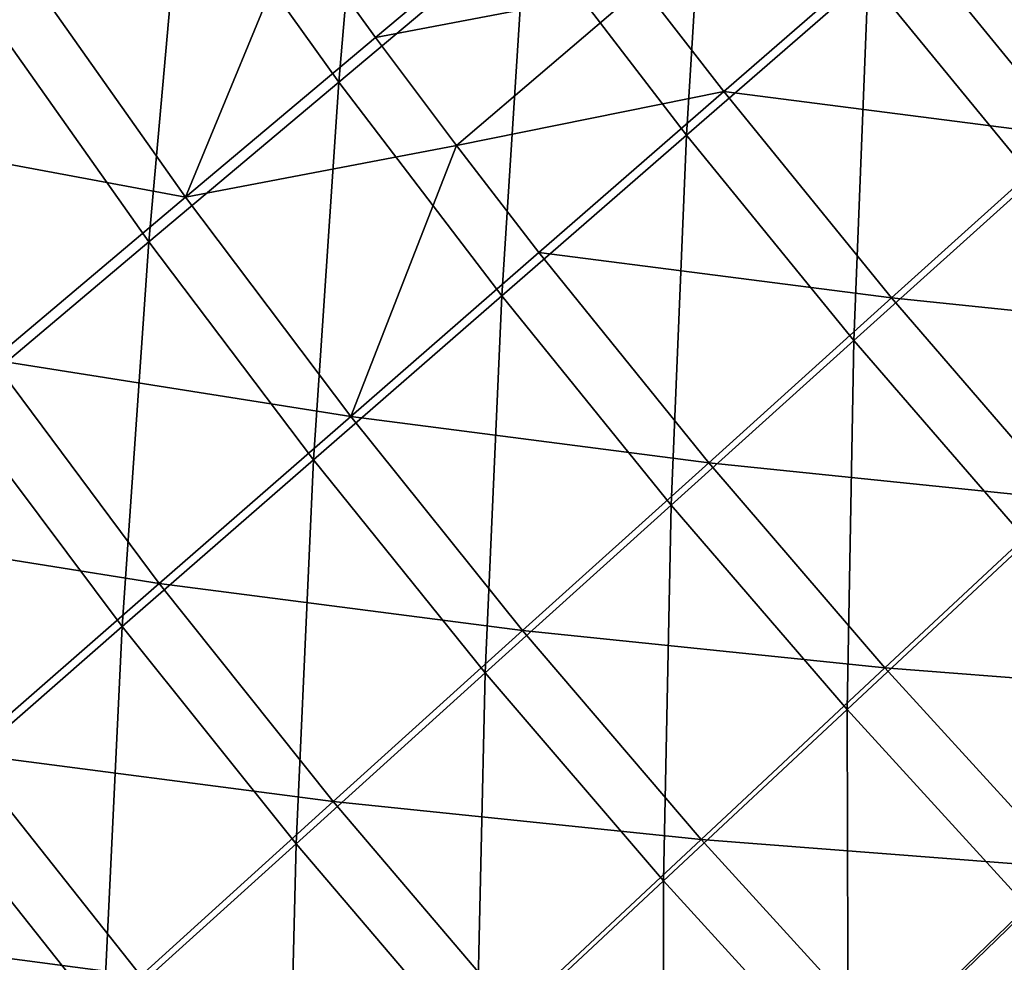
# Model space of a CAD drawing. Header units: metres. Extents: x 0 to 1400, y -1400 to 0.
# Tile 23 of 256: x 244 to 293, y -1076 to -1030. Entities that reach past the tile are written whole.
import ezdxf

# ---------------------------------------------------------------- set-up
doc = ezdxf.new("R2010")
doc.units = ezdxf.units.M

msp = doc.modelspace()

# ---------------------------------------------------------------- linework, layer by layer
at = {"layer": 'None'}
for points in [[(259.892365, -1032.871582, -365.562927), (252.220245, -1022.162476, -365.576721), (261.45639, -1014.67627, -393.933563)], [(269.05365, -1025.178833, -393.920074), (259.892365, -1032.871582, -365.562927), (261.45639, -1014.67627, -393.933563)], [(276.963593, -1035.472778, -393.908905), (269.05365, -1025.178833, -393.920074), (278.053864, -1017.623535, -422.358704)], [(285.874664, -1027.726807, -422.348267), (276.963593, -1035.472778, -393.908905), (278.053864, -1017.623535, -422.358704)], [(293.98938, -1037.621094, -422.340057), (285.874664, -1027.726807, -422.348267), (294.625275, -1020.122192, -450.871582)], [(250.570282, -1040.705811, -337.287292), (242.823395, -1029.782715, -337.301819), (252.220245, -1022.162476, -365.576721)], [(259.892365, -1032.871582, -365.562927), (250.570282, -1040.705811, -337.287292), (252.220245, -1022.162476, -365.576721)], [(257.815887, -1025.322388, -364.383514), (261.700897, -1030.682495, -364.373291), (270.86911, -1022.983643, -392.759613)], [(261.700897, -1030.682495, -364.373291), (274.793915, -1028.186523, -392.751495), (270.86911, -1022.983643, -392.759613)], [(227.58107, -1023.844421, -307.9151), (235.052277, -1035.29126, -307.886169), (244.612213, -1027.530396, -336.096344)], [(244.612213, -1027.530396, -336.096344), (252.373032, -1038.521362, -336.072998), (257.815887, -1025.322388, -364.383514)], [(252.373032, -1038.521362, -336.072998), (261.700897, -1030.682495, -364.373291), (257.815887, -1025.322388, -364.383514)], [(267.891632, -1043.363403, -365.551544), (259.892365, -1032.871582, -365.562927), (269.05365, -1025.178833, -393.920074)], [(276.963593, -1035.472778, -393.908905), (267.891632, -1043.363403, -365.551544), (269.05365, -1025.178833, -393.920074)], [(274.793915, -1028.186523, -392.751495), (278.796387, -1033.333862, -392.744232), (287.715942, -1025.580688, -421.214752)], [(278.796387, -1033.333862, -392.744232), (295.849213, -1035.521118, -421.204803), (287.715942, -1025.580688, -421.214752)], [(287.715942, -1025.580688, -421.214752), (295.849213, -1035.521118, -421.204803), (304.504669, -1027.735718, -449.752289)], [(235.052277, -1035.29126, -307.886169), (252.373032, -1038.521362, -336.072998), (244.612213, -1027.530396, -336.096344)], [(285.181793, -1045.549927, -393.900146), (276.963593, -1035.472778, -393.908905), (285.874664, -1027.726807, -422.348267)], [(293.98938, -1037.621094, -422.340057), (285.181793, -1045.549927, -393.900146), (285.874664, -1027.726807, -422.348267)], [(261.700897, -1030.682495, -364.373291), (265.667816, -1035.986084, -364.364014), (274.793915, -1028.186523, -392.751495)], [(265.667816, -1035.986084, -364.364014), (278.796387, -1033.333862, -392.744232), (274.793915, -1028.186523, -392.751495)], [(250.570282, -1040.705811, -337.287292), (241.088898, -1048.684326, -309.096893), (242.823395, -1029.782715, -337.301819)], [(261.700897, -1030.682495, -364.373291), (252.373032, -1038.521362, -336.072998), (265.667816, -1035.986084, -364.364014)], [(258.658752, -1051.401367, -337.275299), (250.570282, -1040.705811, -337.287292), (259.892365, -1032.871582, -365.562927)], [(267.891632, -1043.363403, -365.551544), (258.658752, -1051.401367, -337.275299), (259.892365, -1032.871582, -365.562927)], [(265.667816, -1035.986084, -364.364014), (269.716034, -1041.232056, -364.355621), (278.796387, -1033.333862, -392.744232)], [(269.716034, -1041.232056, -364.355621), (287.031372, -1043.457764, -392.732147), (278.796387, -1033.333862, -392.744232)], [(278.796387, -1033.333862, -392.744232), (287.031372, -1043.457764, -392.732147), (295.849213, -1035.521118, -421.204803)], [(235.052277, -1035.29126, -307.886169), (242.886642, -1046.503418, -307.861359), (252.373032, -1038.521362, -336.072998)], [(276.213379, -1053.628662, -365.542603), (267.891632, -1043.363403, -365.551544), (276.963593, -1035.472778, -393.908905)], [(285.181793, -1045.549927, -393.900146), (276.213379, -1053.628662, -365.542603), (276.963593, -1035.472778, -393.908905)], [(287.031372, -1043.457764, -392.732147), (304.268951, -1045.233887, -421.197632), (295.849213, -1035.521118, -421.204803)], [(252.373032, -1038.521362, -336.072998), (260.47644, -1049.276367, -336.053619), (265.667816, -1035.986084, -364.364014)], [(260.47644, -1049.276367, -336.053619), (269.716034, -1041.232056, -364.355621), (265.667816, -1035.986084, -364.364014)], [(293.696442, -1055.395386, -393.893799), (285.181793, -1045.549927, -393.900146), (293.98938, -1037.621094, -422.340057)], [(242.886642, -1046.503418, -307.861359), (260.47644, -1049.276367, -336.053619), (252.373032, -1038.521362, -336.072998)], [(249.266464, -1059.588257, -309.084015), (241.088898, -1048.684326, -309.096893), (250.570282, -1040.705811, -337.287292)], [(258.658752, -1051.401367, -337.275299), (249.266464, -1059.588257, -309.084015), (250.570282, -1040.705811, -337.287292)], [(269.716034, -1041.232056, -364.355621), (260.47644, -1049.276367, -336.053619), (278.053284, -1051.54541, -364.341705)], [(269.716034, -1041.232056, -364.355621), (278.053284, -1051.54541, -364.341705), (287.031372, -1043.457764, -392.732147)], [(267.083862, -1061.859131, -337.265869), (258.658752, -1051.401367, -337.275299), (267.891632, -1043.363403, -365.551544)], [(276.213379, -1053.628662, -365.542603), (267.083862, -1061.859131, -337.265869), (267.891632, -1043.363403, -365.551544)], [(278.053284, -1051.54541, -364.341705), (295.566772, -1053.344849, -392.723419), (287.031372, -1043.457764, -392.732147)], [(287.031372, -1043.457764, -392.732147), (295.566772, -1053.344849, -392.723419), (304.268951, -1045.233887, -421.197632)], [(284.845154, -1063.651855, -365.536133), (276.213379, -1053.628662, -365.542603), (285.181793, -1045.549927, -393.900146)], [(293.696442, -1055.395386, -393.893799), (284.845154, -1063.651855, -365.536133), (285.181793, -1045.549927, -393.900146)], [(233.243027, -1054.631592, -279.741516), (251.078583, -1057.468628, -307.84079), (242.886642, -1046.503418, -307.861359)], [(242.886642, -1046.503418, -307.861359), (251.078583, -1057.468628, -307.84079), (260.47644, -1049.276367, -336.053619)], [(249.266464, -1059.588257, -309.084015), (239.71666, -1067.925537, -280.982758), (241.088898, -1048.684326, -309.096893)], [(251.078583, -1057.468628, -307.84079), (268.916443, -1059.784058, -336.038391), (260.47644, -1049.276367, -336.053619)], [(260.47644, -1049.276367, -336.053619), (268.916443, -1059.784058, -336.038391), (278.053284, -1051.54541, -364.341705)], [(257.7948, -1070.242065, -309.073914), (249.266464, -1059.588257, -309.084015), (258.658752, -1051.401367, -337.275299)], [(267.083862, -1061.859131, -337.265869), (257.7948, -1070.242065, -309.073914), (258.658752, -1051.401367, -337.275299)], [(268.916443, -1059.784058, -336.038391), (286.704956, -1061.611328, -364.331665), (278.053284, -1051.54541, -364.341705)], [(278.053284, -1051.54541, -364.341705), (286.704956, -1061.611328, -364.331665), (295.566772, -1053.344849, -392.723419)], [(275.832794, -1072.063477, -337.259064), (267.083862, -1061.859131, -337.265869), (276.213379, -1053.628662, -365.542603)], [(284.845154, -1063.651855, -365.536133), (275.832794, -1072.063477, -337.259064), (276.213379, -1053.628662, -365.542603)], [(286.704956, -1061.611328, -364.331665), (304.396179, -1062.986206, -392.718109), (295.566772, -1053.344849, -392.723419)], [(233.243027, -1054.631592, -279.741516), (241.523666, -1065.810547, -279.720123), (251.078583, -1057.468628, -307.84079)], [(293.772766, -1073.416382, -365.532104), (284.845154, -1063.651855, -365.536133), (293.696442, -1055.395386, -393.893799)], [(241.523666, -1065.810547, -279.720123), (259.621704, -1068.174561, -307.824585), (251.078583, -1057.468628, -307.84079)], [(251.078583, -1057.468628, -307.84079), (259.621704, -1068.174561, -307.824585), (268.916443, -1059.784058, -336.038391)], [(248.348099, -1078.77771, -280.971985), (239.71666, -1067.925537, -280.982758), (249.266464, -1059.588257, -309.084015)], [(257.7948, -1070.242065, -309.073914), (248.348099, -1078.77771, -280.971985), (249.266464, -1059.588257, -309.084015)], [(259.621704, -1068.174561, -307.824585), (277.684906, -1070.032471, -336.027374), (268.916443, -1059.784058, -336.038391)], [(268.916443, -1059.784058, -336.038391), (277.684906, -1070.032471, -336.027374), (286.704956, -1061.611328, -364.331665)], [(266.660797, -1080.630005, -309.06662), (257.7948, -1070.242065, -309.073914), (267.083862, -1061.859131, -337.265869)], [(275.832794, -1072.063477, -337.259064), (266.660797, -1080.630005, -309.06662), (267.083862, -1061.859131, -337.265869)], [(277.684906, -1070.032471, -336.027374), (295.664185, -1071.420044, -364.325562), (286.704956, -1061.611328, -364.331665)], [(295.664185, -1071.420044, -364.325562), (304.396179, -1062.986206, -392.718109), (286.704956, -1061.611328, -364.331665)], [(284.8909, -1081.997314, -337.254852), (275.832794, -1072.063477, -337.259064), (284.845154, -1063.651855, -365.536133)], [(293.772766, -1073.416382, -365.532104), (284.8909, -1081.997314, -337.254852), (284.845154, -1063.651855, -365.536133)], [(231.813095, -1074.303711, -251.695175), (250.170135, -1076.717651, -279.703308), (241.523666, -1065.810547, -279.720123)], [(241.523666, -1065.810547, -279.720123), (250.170135, -1076.717651, -279.703308), (259.621704, -1068.174561, -307.824585)], [(248.348099, -1078.77771, -280.971985), (238.745697, -1087.466187, -252.965408), (239.71666, -1067.925537, -280.982758)], [(250.170135, -1076.717651, -279.703308), (268.507355, -1078.608276, -307.812897), (259.621704, -1068.174561, -307.824585)], [(259.621704, -1068.174561, -307.824585), (268.507355, -1078.608276, -307.812897), (277.684906, -1070.032471, -336.027374)], [(268.507355, -1078.608276, -307.812897), (286.774323, -1080.010742, -336.020691), (277.684906, -1070.032471, -336.027374)], [(286.774323, -1080.010742, -336.020691), (295.664185, -1071.420044, -364.325562), (277.684906, -1070.032471, -336.027374)], [(257.331177, -1089.35083, -280.964233), (248.348099, -1078.77771, -280.971985), (257.7948, -1070.242065, -309.073914)], [(266.660797, -1080.630005, -309.06662), (257.331177, -1089.35083, -280.964233), (257.7948, -1070.242065, -309.073914)], [(304.924316, -1080.963013, -364.324371), (295.664185, -1071.420044, -364.325562), (286.774323, -1080.010742, -336.020691)], [(275.849701, -1090.735107, -309.062073), (266.660797, -1080.630005, -309.06662), (275.832794, -1072.063477, -337.259064)], [(284.8909, -1081.997314, -337.254852), (275.849701, -1090.735107, -309.062073), (275.832794, -1072.063477, -337.259064)], [(294.227417, -1091.659912, -337.204346), (284.8909, -1081.997314, -337.254852), (293.772766, -1073.416382, -365.532104)], [(231.813095, -1074.303711, -251.695175), (240.562988, -1085.413574, -251.67804), (250.170135, -1076.717651, -279.703308)]]:
    msp.add_3dface(points, dxfattribs=at)

doc.saveas('drawing.dxf')
